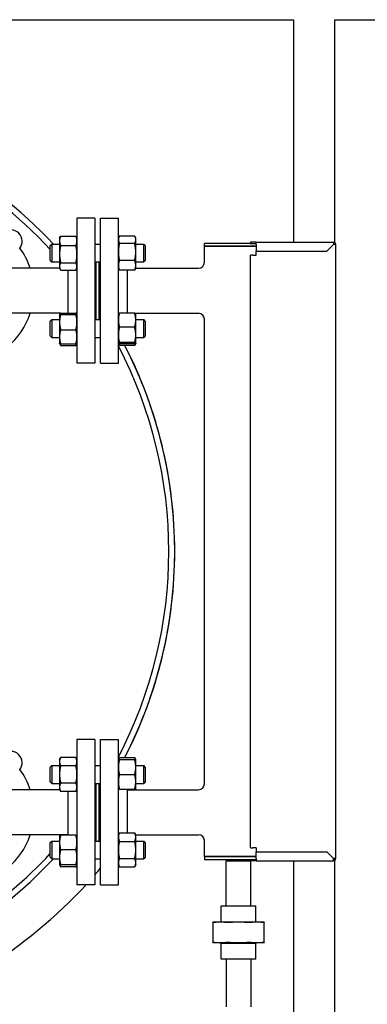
# Model space of a CAD drawing. Header units: inches. Extents: x 18 to 846, y -44 to 561.
# Tile 113 of 256: x 149 to 163, y 212 to 253. Entities that reach past the tile are written whole.
import ezdxf

# ---------------------------------------------------------------- set-up
doc = ezdxf.new("R2010")
doc.units = ezdxf.units.IN
doc.header["$LTSCALE"] = 24
doc.header["$MEASUREMENT"] = 0
doc.layers.add('Visible (ANSI)', color=7, linetype='Continuous', lineweight=30)

msp = doc.modelspace()

# ---------------------------------------------------------------- linework, layer by layer
at = {"layer": 'Visible (ANSI)'}
for p, q in [((112.19412, 253.0815), (160.19412, 253.0815)), ((160.19412, 253.0815), (160.19412, 243.694)), ((161.94412, 253.0815), (194.44412, 253.0815)), ((161.94412, 243.67206), (161.94412, 253.0815)), ((151.07162, 244.704), (151.07162, 238.584)), ((151.82162, 244.704), (151.07162, 244.704)), ((151.82162, 244.704), (151.82162, 238.584)), ((152.06662, 238.584), (152.06662, 244.704)), ((152.06662, 244.704), (152.81662, 244.704)), ((152.81662, 238.584), (152.81662, 244.704)), ((150.33762, 243.85999), (150.36965, 243.92868)), ((150.38271, 243.95466), (151.02654, 243.95466)), ((151.07162, 243.85999), (151.03959, 243.92868)), ((152.81662, 243.85999), (152.84865, 243.92868)), ((153.50554, 243.95466), (152.86171, 243.95466)), ((153.55062, 243.85999), (153.51859, 243.92868)), ((149.94662, 243.54749), (150.00912, 243.60999)), ((149.94662, 242.92249), (149.94662, 243.54749)), ((150.00912, 243.60999), (150.00912, 242.85999)), ((150.00912, 243.60999), (150.33762, 243.60999)), ((150.33762, 243.85999), (150.33762, 243.75139)), ((150.33762, 243.75139), (150.33762, 243.18828)), ((150.38271, 243.54811), (151.02654, 243.54811)), ((151.82162, 243.60999), (152.06662, 243.60999)), ((153.50554, 243.64154), (152.86171, 243.64154)), ((153.55062, 243.7981), (153.55062, 243.85999)), ((153.55062, 243.28171), (153.55062, 243.7981)), ((153.55062, 243.60999), (153.88412, 243.60999)), ((153.88412, 242.85999), (153.88412, 243.60999)), ((153.94662, 243.54749), (153.88412, 243.60999)), ((153.94662, 243.54749), (153.94662, 242.92249)), ((158.38162, 243.644), (156.44412, 243.644)), ((156.44412, 243.519), (156.44412, 243.644)), ((158.63162, 243.519), (156.44412, 243.519)), ((156.44412, 242.844), (156.44412, 243.519)), ((156.44412, 243.519), (158.63162, 243.519)), ((158.63162, 243.694), (158.38162, 243.694)), ((158.38162, 243.694), (158.38162, 243.644)), ((158.38162, 243.644), (158.63162, 243.644)), ((158.63162, 243.694), (161.88162, 243.694)), ((158.63162, 243.594), (158.63162, 243.694)), ((158.63162, 243.594), (158.63162, 243.319)), ((161.60662, 243.319), (161.88162, 243.594)), ((161.88162, 243.694), (161.88162, 243.594)), ((161.98162, 243.594), (161.88162, 243.594)), ((161.98162, 217.694), (161.98162, 243.594)), ((150.33762, 243.18828), (150.33762, 242.67188)), ((153.55062, 242.7186), (153.55062, 243.28171)), ((158.48162, 243.144), (158.38162, 243.144)), ((158.38162, 218.144), (158.38162, 243.144)), ((158.48162, 243.144), (158.63162, 243.144)), ((158.63162, 243.319), (161.60662, 243.319)), ((158.63162, 243.144), (158.63162, 243.319)), ((149.94662, 242.92249), (150.00912, 242.85999)), ((150.00912, 242.85999), (150.33762, 242.85999)), ((150.33762, 242.67188), (150.33762, 242.60999)), ((150.38271, 242.82844), (151.02654, 242.82844)), ((151.82162, 242.85999), (152.06662, 242.85999)), ((151.88162, 240.42801), (151.88162, 242.85999)), ((152.00162, 240.42801), (152.00162, 242.85999)), ((152.00662, 240.42801), (152.00662, 242.85999)), ((153.50554, 242.92187), (152.86171, 242.92187)), ((153.55062, 242.85999), (153.88412, 242.85999)), ((153.55062, 242.60999), (153.55062, 242.7186)), ((153.94662, 242.92249), (153.88412, 242.85999)), ((150.34508, 242.594), (147.95966, 242.594)), ((150.33762, 242.60999), (150.36965, 242.5413)), ((150.38271, 242.51532), (151.02654, 242.51532)), ((150.69162, 242.51532), (150.69162, 240.70324)), ((151.07162, 242.60999), (151.03959, 242.5413)), ((152.81662, 242.60999), (152.84865, 242.5413)), ((153.50554, 242.51532), (152.86171, 242.51532)), ((153.19662, 240.70324), (153.19662, 242.51532)), ((153.55062, 242.60999), (153.51859, 242.5413)), ((153.54317, 242.594), (156.19412, 242.594)), ((150.35793, 240.694), (147.94412, 240.694)), ((150.33762, 240.67801), (150.33844, 240.67977)), ((150.33762, 240.67801), (150.33762, 240.67626)), ((150.33762, 240.67626), (150.33762, 240.32418)), ((150.33844, 240.67977), (150.34508, 240.694)), ((150.38271, 240.70324), (151.02654, 240.70324)), ((150.38271, 240.64929), (151.02654, 240.64929)), ((151.07162, 240.67801), (151.0708, 240.67977)), ((152.81662, 240.67801), (152.81744, 240.67977)), ((153.50554, 240.70324), (152.86171, 240.70324)), ((153.53032, 240.694), (156.19412, 240.694)), ((153.5498, 240.67977), (153.54317, 240.694)), ((153.55062, 240.67801), (153.5498, 240.67977)), ((153.55062, 240.40509), (153.55062, 240.67801)), ((149.94662, 240.36551), (150.00912, 240.42801)), ((149.94662, 239.74051), (149.94662, 240.36551)), ((150.00912, 240.42801), (150.00912, 239.67801)), ((150.00912, 240.42801), (150.33762, 240.42801)), ((150.33762, 240.32418), (150.33762, 239.70093)), ((151.82162, 240.42801), (152.06662, 240.42801)), ((153.55062, 240.42801), (153.88412, 240.42801)), ((153.55062, 239.78184), (153.55062, 240.40509)), ((153.88412, 239.67801), (153.88412, 240.42801)), ((153.94662, 240.36551), (153.88412, 240.42801)), ((153.94662, 240.36551), (153.94662, 239.74051)), ((156.44412, 220.844), (156.44412, 240.444)), ((149.94662, 239.74051), (150.00912, 239.67801)), ((150.38271, 239.99907), (151.02654, 239.99907)), ((153.50554, 240.10695), (152.86171, 240.10695)), ((153.55062, 239.42976), (153.55062, 239.78184)), ((153.94662, 239.74051), (153.88412, 239.67801)), ((150.00912, 239.67801), (150.33762, 239.67801)), ((150.33762, 239.70093), (150.33762, 239.42801)), ((150.33762, 239.42801), (150.33844, 239.42626)), ((150.33844, 239.42626), (150.36965, 239.35932)), ((150.38271, 239.40279), (151.02654, 239.40279)), ((150.38271, 239.33334), (151.02654, 239.33334)), ((151.0708, 239.42626), (151.03959, 239.35932)), ((151.07162, 239.42801), (151.0708, 239.42626)), ((151.82162, 239.67801), (152.06662, 239.67801)), ((152.81662, 239.42801), (152.81744, 239.42626)), ((152.81744, 239.42626), (152.84865, 239.35932)), ((153.50554, 239.45673), (152.86171, 239.45673)), ((153.50554, 239.40279), (152.86171, 239.40279)), ((153.50554, 239.33334), (152.86171, 239.33334)), ((153.5498, 239.42626), (153.51859, 239.35932)), ((153.55062, 239.42801), (153.5498, 239.42626)), ((153.55062, 239.67801), (153.88412, 239.67801)), ((153.55062, 239.42801), (153.55062, 239.42976)), ((151.82162, 238.584), (151.07162, 238.584)), ((152.06662, 238.584), (152.81662, 238.584)), ((151.07162, 222.704), (151.07162, 216.584)), ((151.82162, 222.704), (151.07162, 222.704)), ((151.82162, 222.704), (151.82162, 216.584)), ((152.06662, 216.584), (152.06662, 222.704)), ((152.06662, 222.704), (152.81662, 222.704)), ((152.81662, 216.584), (152.81662, 222.704)), ((150.33762, 221.85999), (150.38271, 221.95668)), ((150.33762, 221.85999), (150.33762, 221.77626)), ((151.02654, 221.95668), (150.38271, 221.95668)), ((151.07162, 221.85999), (151.02654, 221.95668)), ((152.81662, 221.85999), (152.86171, 221.95668)), ((152.86171, 221.95668), (153.50554, 221.95668)), ((152.86171, 221.85999), (153.50554, 221.85999)), ((153.55062, 221.85999), (153.50554, 221.95668)), ((153.55062, 221.54749), (153.55062, 221.85999)), ((149.94662, 221.54749), (150.00912, 221.60999)), ((149.94662, 220.92249), (149.94662, 221.54749)), ((150.00912, 221.60999), (150.00912, 220.85999)), ((150.00912, 221.60999), (150.33762, 221.60999)), ((150.33762, 221.77626), (150.33762, 221.23499)), ((151.02654, 221.59584), (150.38271, 221.59584)), ((151.82162, 221.60999), (152.06662, 221.60999)), ((153.55062, 221.60999), (153.88412, 221.60999)), ((153.55062, 220.92249), (153.55062, 221.54749)), ((153.88412, 220.85999), (153.88412, 221.60999)), ((153.94662, 221.54749), (153.88412, 221.60999)), ((153.94662, 221.54749), (153.94662, 220.92249)), ((150.33762, 221.23499), (150.33762, 220.69373)), ((152.86171, 221.23499), (153.50554, 221.23499)), ((149.94662, 220.92249), (150.00912, 220.85999)), ((150.00912, 220.85999), (150.33762, 220.85999)), ((150.33762, 220.69373), (150.33762, 220.60999)), ((150.33762, 220.60999), (150.38271, 220.5133)), ((151.02654, 220.87415), (150.38271, 220.87415)), ((151.07162, 220.60999), (151.02654, 220.5133)), ((151.82162, 220.85999), (152.06662, 220.85999)), ((151.88162, 218.42801), (151.88162, 220.85999)), ((152.00162, 218.42801), (152.00162, 220.85999)), ((152.00662, 218.42801), (152.00662, 220.85999)), ((152.86171, 220.60999), (153.50554, 220.60999)), ((153.19662, 218.7747), (153.19662, 220.60999)), ((153.55062, 220.60999), (153.54317, 220.594)), ((153.55062, 220.60999), (153.55062, 220.92249)), ((153.55062, 220.85999), (153.88412, 220.85999)), ((153.94662, 220.92249), (153.88412, 220.85999)), ((150.34508, 220.594), (147.95966, 220.594)), ((151.02654, 220.5133), (150.38271, 220.5133)), ((150.69162, 220.5133), (150.69162, 218.67801)), ((153.19662, 220.594), (156.19412, 220.594)), ((150.69162, 218.694), (147.94412, 218.694)), ((150.33762, 218.67801), (150.34508, 218.694)), ((150.33762, 218.67801), (150.33762, 218.36551)), ((151.02654, 218.67801), (150.38271, 218.67801)), ((152.81662, 218.67801), (152.86171, 218.7747)), ((152.86171, 218.7747), (153.50554, 218.7747)), ((153.55062, 218.67801), (153.50554, 218.7747)), ((153.54317, 218.694), (156.19412, 218.694)), ((153.55062, 218.59428), (153.55062, 218.67801)), ((153.55062, 218.05301), (153.55062, 218.59428)), ((149.94662, 218.36551), (150.00912, 218.42801)), ((149.94662, 217.74051), (149.94662, 218.36551)), ((150.00912, 218.42801), (150.00912, 217.67801)), ((150.00912, 218.42801), (150.33762, 218.42801)), ((150.33762, 218.36551), (150.33762, 217.74051)), ((151.82162, 218.42801), (152.06662, 218.42801)), ((152.86171, 218.41386), (153.50554, 218.41386)), ((153.55062, 218.42801), (153.88412, 218.42801)), ((153.88412, 217.67801), (153.88412, 218.42801)), ((153.94662, 218.36551), (153.88412, 218.42801)), ((153.94662, 218.36551), (153.94662, 217.74051)), ((156.44412, 217.769), (156.44412, 218.444)), ((158.38162, 218.144), (158.48162, 218.144)), ((158.63162, 218.144), (158.48162, 218.144)), ((158.63162, 218.144), (158.63162, 217.969)), ((149.94662, 217.74051), (150.00912, 217.67801)), ((150.33762, 217.74051), (150.33762, 217.42801)), ((151.02654, 218.05301), (150.38271, 218.05301)), ((152.86171, 217.69217), (153.50554, 217.69217)), ((153.55062, 217.51175), (153.55062, 218.05301)), ((153.94662, 217.74051), (153.88412, 217.67801)), ((156.44412, 217.769), (158.63162, 217.769)), ((158.63162, 217.769), (156.44412, 217.769)), ((156.44412, 217.769), (156.44412, 217.644)), ((158.63162, 217.969), (161.60662, 217.969)), ((158.63162, 217.694), (158.63162, 217.969)), ((158.63162, 217.694), (158.63162, 217.594)), ((161.88162, 217.694), (161.60662, 217.969)), ((161.88162, 217.594), (161.88162, 217.694)), ((161.98162, 217.694), (161.88162, 217.694)), ((150.00912, 217.67801), (150.33762, 217.67801)), ((150.33762, 217.42801), (150.38271, 217.33132)), ((151.02654, 217.42801), (150.38271, 217.42801)), ((151.02654, 217.33132), (150.38271, 217.33132)), ((151.07162, 217.42801), (151.02654, 217.33132)), ((151.82162, 217.67801), (152.06662, 217.67801)), ((152.81662, 217.42801), (152.86171, 217.33132)), ((152.86171, 217.33132), (153.50554, 217.33132)), ((153.55062, 217.42801), (153.50554, 217.33132)), ((153.55062, 217.67801), (153.88412, 217.67801)), ((153.55062, 217.42801), (153.55062, 217.51175)), ((156.44412, 217.644), (158.38162, 217.644)), ((157.35826, 217.644), (157.35662, 217.5815)), ((158.40662, 217.5815), (157.35662, 217.5815)), ((157.35662, 215.694), (157.35662, 217.5815)), ((158.38162, 217.644), (158.63162, 217.644)), ((158.38162, 217.594), (158.38162, 217.644)), ((158.63162, 217.594), (158.38162, 217.594)), ((158.40629, 217.594), (158.40662, 217.5815)), ((158.40662, 215.694), (158.40662, 217.5815)), ((158.63162, 217.594), (161.88162, 217.594)), ((160.19412, 217.594), (160.19412, 189.394)), ((161.94412, 189.394), (161.94412, 217.61594)), ((151.82162, 216.584), (151.07162, 216.584)), ((152.06662, 216.584), (152.81662, 216.584)), ((157.166, 215.694), (157.15037, 215.67838)), ((158.61287, 215.67838), (157.15037, 215.67838)), ((157.15037, 215.005), (157.15037, 215.67838)), ((157.166, 215.694), (158.59725, 215.694)), ((158.59725, 215.694), (158.61287, 215.67838)), ((158.61287, 215.005), (158.61287, 215.67838)), ((157.11795, 215.005), (156.80162, 215.005)), ((156.80162, 214.9862), (156.80162, 214.1578)), ((157.88162, 215.005), (157.11795, 215.005)), ((158.6453, 215.005), (157.88162, 215.005)), ((158.96162, 215.005), (158.6453, 215.005)), ((158.96162, 214.1578), (158.96162, 214.9862)), ((156.80162, 214.139), (157.11795, 214.139)), ((157.11795, 214.139), (157.88162, 214.139)), ((157.14912, 214.109), (157.11912, 214.139)), ((158.61412, 214.109), (157.14912, 214.109)), ((157.14912, 213.45963), (157.14912, 214.109)), ((157.88162, 214.139), (158.6453, 214.139)), ((158.61412, 214.109), (158.64412, 214.139)), ((158.61412, 213.45963), (158.61412, 214.109)), ((158.6453, 214.139), (158.96162, 214.139)), ((157.14912, 213.45963), (158.61412, 213.45963)), ((157.16475, 213.444), (157.14912, 213.45963)), ((158.5985, 213.444), (157.16475, 213.444)), ((157.35662, 213.444), (157.35662, 211.4315)), ((158.40662, 213.444), (158.40662, 211.4315)), ((158.5985, 213.444), (158.61412, 213.45963))]:
    msp.add_line(p, q, dxfattribs=at)
for centre, radius, start, end in [((136.19412, 230.644), 19, 43.033083, 79.416579), ((136.19412, 230.644), 19, 43.033083, 79.416579), ((136.19412, 230.644), 18.75, 42.82219, 78.481018), ((148.28009, 243.72997), 0.48, 320.25137, 129.74863), ((161.88162, 243.594), 0.1, 0, 90), ((161.88162, 243.594), 0.05, 0, 90), ((146.19412, 241.644), 3.06, 18.086805, 36.080996), ((156.19412, 242.844), 0.25, 270, 0), ((146.19412, 241.644), 3.06, 277.039237, 341.913195), ((156.19412, 240.444), 0.25, 0, 90), ((136.19412, 230.644), 18.75, 332.440808, 27.559192), ((136.19412, 230.644), 19, 332.791655, 27.215191), ((136.19412, 230.644), 19, 0, 27.215191), ((136.19412, 230.644), 19, 332.791655, 0), ((148.28009, 221.72997), 0.48, 320.25137, 129.74863), ((146.19412, 219.644), 3.06, 18.086805, 36.080996), ((156.19412, 220.844), 0.25, 270, 0), ((146.19412, 219.644), 3.06, 276.33227, 341.913195), ((156.19412, 218.444), 0.25, 0, 90), ((136.19412, 230.644), 18.75, 303.458533, 317.17781), ((161.88162, 217.694), 0.1, 270, 0), ((161.88162, 217.694), 0.05, 270, 0), ((136.19412, 230.644), 19, 303.525568, 316.966917), ((136.19412, 230.644), 19, 303.525568, 316.966917), ((136.19412, 230.644), 20.75, 318.862461, 319.901633), ((136.19412, 230.644), 20.75, 301.893568, 317.344369)]:
    msp.add_arc(centre, radius, start, end, dxfattribs=at)
for points, weights in [([(150.38271, 243.95466), (150.33762, 243.84573), (150.33762, 243.75139)], [1, 1.0379548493, 1]), ([(150.36965, 243.92868), (150.37559, 243.94142), (150.38271, 243.95466)], [1.00983612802, 1.00580630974, 1]), ([(151.02654, 243.95466), (151.03365, 243.94142), (151.03959, 243.92868)], [1, 1.00580630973, 1.00983612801]), ([(151.07162, 243.75139), (151.07162, 243.84573), (151.02654, 243.95466)], [1, 1.0379548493, 1]), ([(152.86171, 243.95466), (152.81662, 243.87076), (152.81662, 243.7981)], [1, 1.0379548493, 1]), ([(153.55062, 243.7981), (153.55062, 243.87076), (153.50554, 243.95466)], [1, 1.0379548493, 1]), ([(150.33762, 243.75139), (150.33762, 243.65705), (150.38271, 243.54811)], [1, 1.0379548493, 1]), ([(150.38271, 243.54811), (150.33762, 243.35528), (150.33762, 243.18828)], [1, 1.0379548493, 1]), ([(151.02654, 243.54811), (151.07162, 243.65705), (151.07162, 243.75139)], [1, 1.0379548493, 1]), ([(151.07162, 243.18828), (151.07162, 243.35528), (151.02654, 243.54811)], [1, 1.0379548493, 1]), ([(152.81662, 243.7981), (152.81662, 243.72544), (152.86171, 243.64154)], [1, 1.0379548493, 1]), ([(152.86171, 243.64154), (152.81662, 243.44871), (152.81662, 243.28171)], [1, 1.0379548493, 1]), ([(153.50554, 243.64154), (153.55062, 243.72544), (153.55062, 243.7981)], [1, 1.0379548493, 1]), ([(153.55062, 243.28171), (153.55062, 243.44871), (153.50554, 243.64154)], [1, 1.0379548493, 1]), ([(150.33762, 243.18828), (150.33762, 243.02128), (150.38271, 242.82844)], [1, 1.0379548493, 1]), ([(151.02654, 242.82844), (151.07162, 243.02128), (151.07162, 243.18828)], [1, 1.0379548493, 1]), ([(152.81662, 243.28171), (152.81662, 243.11471), (152.86171, 242.92187)], [1, 1.0379548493, 1]), ([(153.50554, 242.92187), (153.55062, 243.11471), (153.55062, 243.28171)], [1, 1.0379548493, 1]), ([(150.38271, 242.82844), (150.33762, 242.74454), (150.33762, 242.67188)], [1, 1.0379548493, 1]), ([(150.33762, 242.67188), (150.33762, 242.59922), (150.38271, 242.51532)], [1, 1.0379548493, 1]), ([(151.07162, 242.67188), (151.07162, 242.74454), (151.02654, 242.82844)], [1, 1.0379548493, 1]), ([(151.02654, 242.51532), (151.07162, 242.59922), (151.07162, 242.67188)], [1, 1.0379548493, 1]), ([(152.86171, 242.92187), (152.81662, 242.81294), (152.81662, 242.7186)], [1, 1.0379548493, 1]), ([(152.81662, 242.7186), (152.81662, 242.62426), (152.86171, 242.51532)], [1, 1.0379548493, 1]), ([(153.55062, 242.7186), (153.55062, 242.81294), (153.50554, 242.92187)], [1, 1.0379548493, 1]), ([(153.50554, 242.51532), (153.55062, 242.62426), (153.55062, 242.7186)], [1, 1.0379548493, 1]), ([(152.86171, 242.51532), (152.85459, 242.52857), (152.84865, 242.5413)], [1, 1.00580630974, 1.00983612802]), ([(153.51859, 242.5413), (153.51265, 242.52857), (153.50554, 242.51532)], [1.00983612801, 1.00580630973, 1]), ([(150.38271, 240.70324), (150.33762, 240.68878), (150.33762, 240.67626)], [1, 1.0379548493, 1]), ([(150.33762, 240.67626), (150.33762, 240.66375), (150.38271, 240.64929)], [1, 1.0379548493, 1]), ([(150.38271, 240.64929), (150.33762, 240.47507), (150.33762, 240.32418)], [1, 1.0379548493, 1]), ([(150.35533, 240.694), (150.35514, 240.69331), (150.35495, 240.69261)], [1.01764945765, 1.01771792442, 1.0177828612]), ([(151.07162, 240.67626), (151.07162, 240.68878), (151.02654, 240.70324)], [1, 1.0379548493, 1]), ([(151.02654, 240.64929), (151.07162, 240.66375), (151.07162, 240.67626)], [1, 1.0379548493, 1]), ([(151.07162, 240.32418), (151.07162, 240.47507), (151.02654, 240.64929)], [1, 1.0379548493, 1]), ([(152.86171, 240.70324), (152.81662, 240.54346), (152.81662, 240.40509)], [1, 1.0379548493, 1]), ([(152.81744, 240.67977), (152.82253, 240.69067), (152.86171, 240.70324)], [1.00887854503, 1.03282122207, 1]), ([(153.55062, 240.40509), (153.55062, 240.54346), (153.50554, 240.70324)], [1, 1.0379548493, 1]), ([(153.50554, 240.70324), (153.54472, 240.69067), (153.5498, 240.67977)], [1, 1.03282122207, 1.00887854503]), ([(153.54034, 240.68878), (153.53962, 240.69139), (153.53884, 240.694)], [1.01895290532, 1.01899927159, 1.01895795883]), ([(150.33762, 240.32418), (150.33762, 240.1733), (150.38271, 239.99907)], [1, 1.0379548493, 1]), ([(151.02654, 239.99907), (151.07162, 240.1733), (151.07162, 240.32418)], [1, 1.0379548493, 1]), ([(152.81662, 240.40509), (152.81662, 240.26673), (152.86171, 240.10695)], [1, 1.0379548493, 1]), ([(153.50554, 240.10695), (153.55062, 240.26673), (153.55062, 240.40509)], [1, 1.0379548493, 1]), ([(150.38271, 239.99907), (150.33762, 239.8393), (150.33762, 239.70093)], [1, 1.0379548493, 1]), ([(151.07162, 239.70093), (151.07162, 239.8393), (151.02654, 239.99907)], [1, 1.0379548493, 1]), ([(152.86171, 240.10695), (152.81662, 239.93273), (152.81662, 239.78184)], [1, 1.0379548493, 1]), ([(152.81662, 239.78184), (152.81662, 239.63096), (152.86171, 239.45673)], [1, 1.0379548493, 1]), ([(153.55062, 239.78184), (153.55062, 239.93273), (153.50554, 240.10695)], [1, 1.0379548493, 1]), ([(153.50554, 239.45673), (153.55062, 239.63096), (153.55062, 239.78184)], [1, 1.0379548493, 1]), ([(150.33762, 239.70093), (150.33762, 239.56256), (150.38271, 239.40279)], [1, 1.0379548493, 1]), ([(150.38271, 239.40279), (150.34353, 239.41535), (150.33844, 239.42626)], [1, 1.03282122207, 1.00887854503]), ([(150.3479, 239.41724), (150.35894, 239.37758), (150.38271, 239.33334)], [1.01895290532, 1.01965956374, 1]), ([(151.02654, 239.40279), (151.07162, 239.56256), (151.07162, 239.70093)], [1, 1.0379548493, 1]), ([(151.0708, 239.42626), (151.06572, 239.41535), (151.02654, 239.40279)], [1.00887854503, 1.03282122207, 1]), ([(151.02654, 239.33334), (151.05031, 239.37758), (151.06134, 239.41724)], [1, 1.01965956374, 1.01895290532]), ([(152.86171, 239.45673), (152.81662, 239.44228), (152.81662, 239.42976)], [1, 1.0379548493, 1]), ([(152.81662, 239.42976), (152.81662, 239.41724), (152.86171, 239.40279)], [1, 1.0379548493, 1]), ([(152.83395, 239.41341), (152.84443, 239.3751), (152.86171, 239.33334)], [1.0177828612, 1.01421614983, 1]), ([(152.86171, 239.33334), (152.85459, 239.34659), (152.84865, 239.35932)], [1, 1.00580630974, 1.00983612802]), ([(153.55062, 239.42976), (153.55062, 239.44228), (153.50554, 239.45673)], [1, 1.0379548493, 1]), ([(153.50554, 239.40279), (153.55062, 239.41724), (153.55062, 239.42976)], [1, 1.0379548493, 1]), ([(153.50554, 239.33334), (153.52282, 239.3751), (153.53329, 239.41341)], [1, 1.01421614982, 1.01778286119]), ([(153.51859, 239.35932), (153.51265, 239.34659), (153.50554, 239.33334)], [1.00983612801, 1.00580630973, 1]), ([(150.38271, 221.95668), (150.33762, 221.85999), (150.33762, 221.77626)], [1, 1.0379548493, 1]), ([(151.07162, 221.77626), (151.07162, 221.85999), (151.02654, 221.95668)], [1, 1.0379548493, 1]), ([(152.81662, 221.85999), (152.81662, 221.85999), (152.86171, 221.85999)], [1, 1.0379548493, 1]), ([(152.86171, 221.85999), (152.81662, 221.69252), (152.81662, 221.54749)], [1, 1.0379548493, 1]), ([(152.86171, 221.95668), (152.83794, 221.9057), (152.8269, 221.85999)], [1, 1.01965956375, 1.01895290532]), ([(153.54034, 221.85999), (153.52931, 221.9057), (153.50554, 221.95668)], [1.01895290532, 1.01965956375, 1]), ([(153.50554, 221.85999), (153.55062, 221.85999), (153.55062, 221.85999)], [1, 1.0379548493, 1]), ([(153.55062, 221.54749), (153.55062, 221.69252), (153.50554, 221.85999)], [1, 1.0379548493, 1]), ([(150.33762, 221.77626), (150.33762, 221.69252), (150.38271, 221.59584)], [1, 1.0379548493, 1]), ([(150.38271, 221.59584), (150.33762, 221.40246), (150.33762, 221.23499)], [1, 1.0379548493, 1]), ([(151.02654, 221.59584), (151.07162, 221.69252), (151.07162, 221.77626)], [1, 1.0379548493, 1]), ([(151.07162, 221.23499), (151.07162, 221.40246), (151.02654, 221.59584)], [1, 1.0379548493, 1]), ([(152.81662, 221.54749), (152.81662, 221.40246), (152.86171, 221.23499)], [1, 1.0379548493, 1]), ([(153.50554, 221.23499), (153.55062, 221.40246), (153.55062, 221.54749)], [1, 1.0379548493, 1]), ([(150.33762, 221.23499), (150.33762, 221.06752), (150.38271, 220.87415)], [1, 1.0379548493, 1]), ([(151.02654, 220.87415), (151.07162, 221.06752), (151.07162, 221.23499)], [1, 1.0379548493, 1]), ([(152.86171, 221.23499), (152.81662, 221.06752), (152.81662, 220.92249)], [1, 1.0379548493, 1]), ([(153.55062, 220.92249), (153.55062, 221.06752), (153.50554, 221.23499)], [1, 1.0379548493, 1]), ([(150.38271, 220.87415), (150.33762, 220.77746), (150.33762, 220.69373)], [1, 1.0379548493, 1]), ([(150.33762, 220.69373), (150.33762, 220.60999), (150.38271, 220.5133)], [1, 1.0379548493, 1]), ([(151.07162, 220.69373), (151.07162, 220.77746), (151.02654, 220.87415)], [1, 1.0379548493, 1]), ([(151.02654, 220.5133), (151.07162, 220.60999), (151.07162, 220.69373)], [1, 1.0379548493, 1]), ([(152.86171, 220.60999), (152.81662, 220.60999), (152.81662, 220.60999)], [1, 1.0379548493, 1]), ([(152.81662, 220.92249), (152.81662, 220.77746), (152.86171, 220.60999)], [1, 1.0379548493, 1]), ([(153.50554, 220.60999), (153.55062, 220.77746), (153.55062, 220.92249)], [1, 1.0379548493, 1]), ([(153.55062, 220.60999), (153.55062, 220.60999), (153.50554, 220.60999)], [1, 1.0379548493, 1]), ([(153.53614, 220.594), (153.53842, 220.60205), (153.54034, 220.60999)], [1.01858442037, 1.01907558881, 1.01895290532]), ([(150.33762, 218.67801), (150.33762, 218.67801), (150.38271, 218.67801)], [1, 1.0379548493, 1]), ([(150.38271, 218.67801), (150.33762, 218.51054), (150.33762, 218.36551)], [1, 1.0379548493, 1]), ([(150.3521, 218.694), (150.34982, 218.68595), (150.3479, 218.67801)], [1.01858442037, 1.01907558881, 1.01895290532]), ([(151.02654, 218.67801), (151.07162, 218.67801), (151.07162, 218.67801)], [1, 1.0379548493, 1]), ([(151.07162, 218.36551), (151.07162, 218.51054), (151.02654, 218.67801)], [1, 1.0379548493, 1]), ([(152.86171, 218.7747), (152.81662, 218.67801), (152.81662, 218.59428)], [1, 1.0379548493, 1]), ([(152.81662, 218.59428), (152.81662, 218.51054), (152.86171, 218.41386)], [1, 1.0379548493, 1]), ([(153.55062, 218.59428), (153.55062, 218.67801), (153.50554, 218.7747)], [1, 1.0379548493, 1]), ([(153.50554, 218.41386), (153.55062, 218.51054), (153.55062, 218.59428)], [1, 1.0379548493, 1]), ([(150.33762, 218.36551), (150.33762, 218.22048), (150.38271, 218.05301)], [1, 1.0379548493, 1]), ([(151.02654, 218.05301), (151.07162, 218.22048), (151.07162, 218.36551)], [1, 1.0379548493, 1]), ([(152.86171, 218.41386), (152.81662, 218.22048), (152.81662, 218.05301)], [1, 1.0379548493, 1]), ([(153.55062, 218.05301), (153.55062, 218.22048), (153.50554, 218.41386)], [1, 1.0379548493, 1]), ([(150.38271, 218.05301), (150.33762, 217.88554), (150.33762, 217.74051)], [1, 1.0379548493, 1]), ([(150.33762, 217.74051), (150.33762, 217.59548), (150.38271, 217.42801)], [1, 1.0379548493, 1]), ([(151.07162, 217.74051), (151.07162, 217.88554), (151.02654, 218.05301)], [1, 1.0379548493, 1]), ([(151.02654, 217.42801), (151.07162, 217.59548), (151.07162, 217.74051)], [1, 1.0379548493, 1]), ([(152.81662, 218.05301), (152.81662, 217.88554), (152.86171, 217.69217)], [1, 1.0379548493, 1]), ([(152.86171, 217.69217), (152.81662, 217.59548), (152.81662, 217.51175)], [1, 1.0379548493, 1]), ([(153.50554, 217.69217), (153.55062, 217.88554), (153.55062, 218.05301)], [1, 1.0379548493, 1]), ([(153.55062, 217.51175), (153.55062, 217.59548), (153.50554, 217.69217)], [1, 1.0379548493, 1]), ([(150.38271, 217.42801), (150.33762, 217.42801), (150.33762, 217.42801)], [1, 1.0379548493, 1]), ([(150.3479, 217.42801), (150.35894, 217.3823), (150.38271, 217.33132)], [1.01895290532, 1.01965956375, 1]), ([(151.02654, 217.33132), (151.05031, 217.3823), (151.06134, 217.42801)], [1, 1.01965956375, 1.01895290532]), ([(151.07162, 217.42801), (151.07162, 217.42801), (151.02654, 217.42801)], [1, 1.0379548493, 1]), ([(152.81662, 217.51175), (152.81662, 217.42801), (152.86171, 217.33132)], [1, 1.0379548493, 1]), ([(153.50554, 217.33132), (153.55062, 217.42801), (153.55062, 217.51175)], [1, 1.0379548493, 1]), ([(156.80162, 214.9862), (156.80162, 215.005), (156.80162, 215.005)], [1.06125151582, 1.04676875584, 1]), ([(157.11795, 215.005), (156.98249, 215.005), (156.83823, 214.9862)], [1, 1.04676875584, 1.06125151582]), ([(157.39766, 214.9862), (157.2534, 215.005), (157.11795, 215.005)], [1.06125151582, 1.04676875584, 1]), ([(157.88162, 215.005), (157.69006, 215.005), (157.48605, 214.9862)], [1, 1.04676875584, 1.06125151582]), ([(158.2772, 214.9862), (158.07319, 215.005), (157.88162, 215.005)], [1.06125151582, 1.04676875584, 1]), ([(158.6453, 215.005), (158.50984, 215.005), (158.36558, 214.9862)], [1, 1.04676875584, 1.06125151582]), ([(158.92501, 214.9862), (158.78075, 215.005), (158.6453, 215.005)], [1.06125151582, 1.04676875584, 1]), ([(158.96162, 215.005), (158.96162, 215.005), (158.96162, 214.9862)], [1, 1.04676875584, 1.06125151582]), ([(156.80162, 214.139), (156.80162, 214.139), (156.80162, 214.1578)], [1, 1.04676875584, 1.06125151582]), ([(156.83823, 214.1578), (156.98249, 214.139), (157.11795, 214.139)], [1.06125151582, 1.04676875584, 1]), ([(157.11795, 214.139), (157.2534, 214.139), (157.39766, 214.1578)], [1, 1.04676875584, 1.06125151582]), ([(157.48605, 214.1578), (157.69006, 214.139), (157.88162, 214.139)], [1.06125151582, 1.04676875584, 1]), ([(157.88162, 214.139), (158.07319, 214.139), (158.2772, 214.1578)], [1, 1.04676875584, 1.06125151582]), ([(158.36558, 214.1578), (158.50984, 214.139), (158.6453, 214.139)], [1.06125151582, 1.04676875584, 1]), ([(158.6453, 214.139), (158.78075, 214.139), (158.92501, 214.1578)], [1, 1.04676875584, 1.06125151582]), ([(158.96162, 214.1578), (158.96162, 214.139), (158.96162, 214.139)], [1.06125151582, 1.04676875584, 1])]:
    msp.add_rational_spline(points, weights, degree=2, dxfattribs=at)
for points, knots in [([(156.83823, 214.9862), (156.82649, 214.98467), (156.81719, 214.98392), (156.80508, 214.98392), (156.80162, 214.98467), (156.80162, 214.9862)], [0.405588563, 0.405588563, 0.405588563, 0.405588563, 0.526133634, 0.526133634, 0.646678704, 0.646678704, 0.646678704, 0.646678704]), ([(157.48605, 214.9862), (157.46944, 214.98467), (157.45283, 214.98392), (157.4236, 214.98392), (157.4094, 214.98467), (157.39766, 214.9862)], [1.30162193, 1.30162193, 1.30162193, 1.30162193, 1.422167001, 1.422167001, 1.542712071, 1.542712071, 1.542712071, 1.542712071]), ([(158.36558, 214.9862), (158.35384, 214.98467), (158.33965, 214.98392), (158.31042, 214.98392), (158.2938, 214.98467), (158.2772, 214.9862)], [0.405588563, 0.405588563, 0.405588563, 0.405588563, 0.526133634, 0.526133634, 0.646678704, 0.646678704, 0.646678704, 0.646678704]), ([(158.96162, 214.9862), (158.96162, 214.98467), (158.95816, 214.98392), (158.94605, 214.98392), (158.93675, 214.98467), (158.92501, 214.9862)], [0.405588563, 0.405588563, 0.405588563, 0.405588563, 0.526133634, 0.526133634, 0.646678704, 0.646678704, 0.646678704, 0.646678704]), ([(156.80162, 214.1578), (156.80162, 214.15933), (156.80508, 214.16009), (156.81719, 214.16009), (156.82649, 214.15933), (156.83823, 214.1578)], [1.30162193, 1.30162193, 1.30162193, 1.30162193, 1.422167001, 1.422167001, 1.542712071, 1.542712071, 1.542712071, 1.542712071]), ([(157.39766, 214.1578), (157.4094, 214.15933), (157.4236, 214.16009), (157.45283, 214.16009), (157.46944, 214.15933), (157.48605, 214.1578)], [0.405588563, 0.405588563, 0.405588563, 0.405588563, 0.526133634, 0.526133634, 0.646678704, 0.646678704, 0.646678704, 0.646678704]), ([(158.2772, 214.1578), (158.2938, 214.15933), (158.31042, 214.16009), (158.33965, 214.16009), (158.35384, 214.15933), (158.36558, 214.1578)], [1.30162193, 1.30162193, 1.30162193, 1.30162193, 1.422167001, 1.422167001, 1.542712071, 1.542712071, 1.542712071, 1.542712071]), ([(158.92501, 214.1578), (158.93675, 214.15933), (158.94605, 214.16009), (158.95816, 214.16009), (158.96162, 214.15933), (158.96162, 214.1578)], [1.30162193, 1.30162193, 1.30162193, 1.30162193, 1.422167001, 1.422167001, 1.542712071, 1.542712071, 1.542712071, 1.542712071])]:
    msp.add_open_spline(points, degree=3, knots=knots, dxfattribs=at)

doc.saveas('drawing.dxf')
